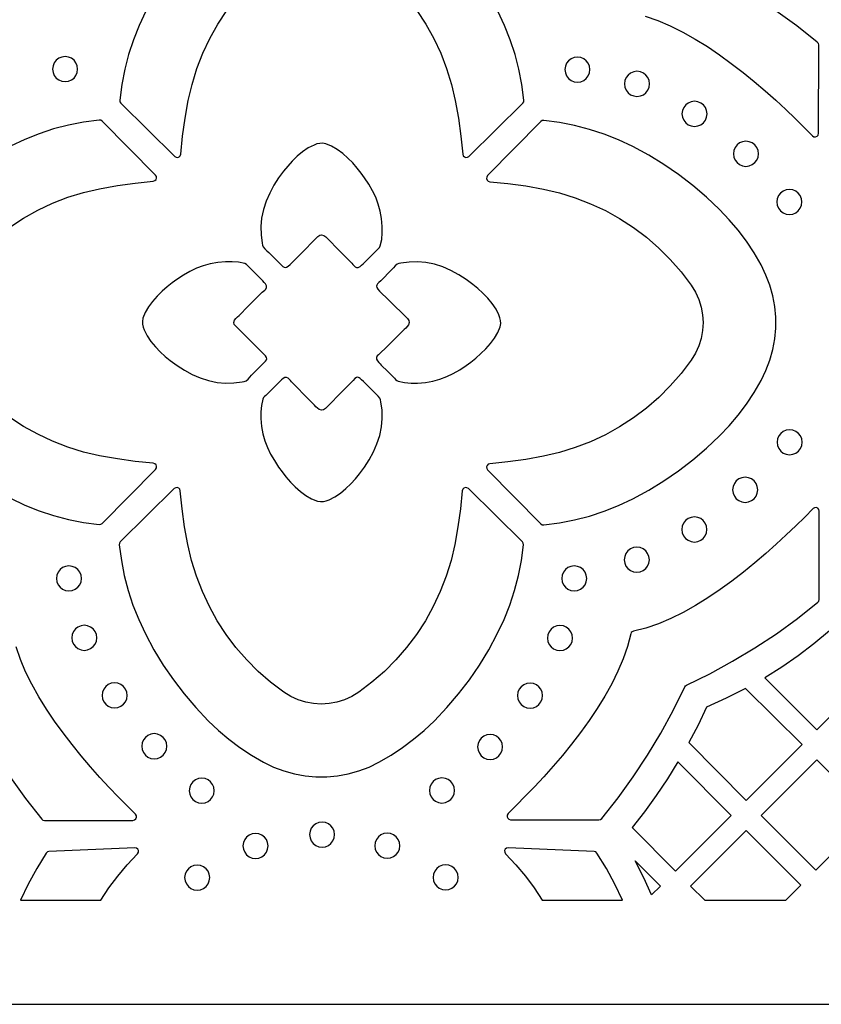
# Model space of a CAD drawing. Header units: millimetres. Extents: x -1176 to 822, y -1617 to -119.
# Tile 61 of 119: x 111 to 219, y -1617 to -1485. Entities that reach past the tile are written whole.
import ezdxf

# ---------------------------------------------------------------- set-up
doc = ezdxf.new("R2010")
doc.units = ezdxf.units.MM
doc.layers.add('pattern', color=5, linetype='Continuous', true_color=0x0000ff)

msp = doc.modelspace()

# ---------------------------------------------------------------- linework, layer by layer
at = {"layer": 'pattern'}
for points in [[(-1176, -1616.8), (822, -1616.8), (822, -118.96), (-1176, -118.96)], [(115.83, -1491.16), (115.89, -1491.6), (116.06, -1492.01), (116.32, -1492.35), (116.67, -1492.61), (117.07, -1492.78), (117.52, -1492.84), (117.96, -1492.78), (118.37, -1492.61), (118.71, -1492.35), (118.97, -1492.01), (119.14, -1491.6), (119.2, -1491.16), (119.14, -1490.71), (118.97, -1490.3), (118.71, -1489.96), (118.37, -1489.7), (117.96, -1489.53), (117.52, -1489.47), (117.07, -1489.53), (116.67, -1489.7), (116.32, -1489.96), (116.06, -1490.3), (115.89, -1490.71)], [(184.69, -1491.22), (184.75, -1491.67), (184.92, -1492.07), (185.18, -1492.42), (185.52, -1492.68), (185.93, -1492.85), (186.38, -1492.91), (186.82, -1492.85), (187.22, -1492.68), (187.57, -1492.42), (187.83, -1492.07), (188, -1491.67), (188.06, -1491.22), (188, -1490.77), (187.83, -1490.37), (187.57, -1490.03), (187.22, -1489.77), (186.82, -1489.6), (186.38, -1489.54), (185.93, -1489.6), (185.52, -1489.77), (185.18, -1490.03), (184.92, -1490.37), (184.75, -1490.77)], [(192.7, -1493.14), (192.76, -1493.59), (192.93, -1493.99), (193.19, -1494.33), (193.53, -1494.59), (193.94, -1494.76), (194.38, -1494.82), (194.83, -1494.76), (195.24, -1494.59), (195.58, -1494.33), (195.84, -1493.99), (196.01, -1493.59), (196.07, -1493.14), (196.01, -1492.69), (195.84, -1492.29), (195.58, -1491.95), (195.24, -1491.68), (194.83, -1491.51), (194.38, -1491.45), (193.94, -1491.51), (193.53, -1491.68), (193.19, -1491.95), (192.93, -1492.29), (192.76, -1492.69)], [(200.43, -1497.16), (200.49, -1497.61), (200.66, -1498.02), (200.93, -1498.36), (201.27, -1498.62), (201.67, -1498.79), (202.12, -1498.85), (202.57, -1498.79), (202.97, -1498.62), (203.31, -1498.36), (203.57, -1498.02), (203.74, -1497.61), (203.8, -1497.16), (203.74, -1496.72), (203.57, -1496.31), (203.31, -1495.97), (202.97, -1495.71), (202.57, -1495.54), (202.12, -1495.48), (201.67, -1495.54), (201.27, -1495.71), (200.93, -1495.97), (200.66, -1496.31), (200.49, -1496.72)], [(205.49, -1510.03), (203.72, -1508.35), (201.89, -1506.78), (199.98, -1505.33), (198.01, -1503.98), (195.95, -1502.73), (193.8, -1501.57), (191.88, -1500.67), (189.95, -1499.9), (188, -1499.25), (186, -1498.73), (183.96, -1498.34), (181.86, -1498.06), (181.65, -1498.08), (181.47, -1498.2), (174.29, -1505.46), (174.18, -1505.65), (174.16, -1505.86), (174.23, -1506.06), (174.38, -1506.21), (174.6, -1506.28), (177.02, -1506.52), (179.42, -1506.85), (181.81, -1507.28), (183.98, -1507.79), (186.09, -1508.45), (188.14, -1509.24), (190.13, -1510.17), (192.05, -1511.24), (193.89, -1512.44), (195.64, -1513.75), (197.3, -1515.19), (198.86, -1516.75), (200.32, -1518.41), (201.66, -1520.18), (202.24, -1521.12), (202.69, -1522.1), (203.01, -1523.12), (203.2, -1524.17), (203.26, -1525.22), (203.2, -1526.28), (203.01, -1527.33), (202.69, -1528.35), (202.24, -1529.33), (201.66, -1530.26), (200.32, -1532.04), (198.86, -1533.7), (197.3, -1535.26), (195.64, -1536.69), (193.89, -1538.01), (192.05, -1539.21), (190.13, -1540.27), (188.14, -1541.21), (186.09, -1542), (183.98, -1542.66), (181.81, -1543.17), (179.42, -1543.59), (177.02, -1543.93), (174.6, -1544.17), (174.38, -1544.24), (174.23, -1544.39), (174.16, -1544.59), (174.18, -1544.8), (174.29, -1544.99), (181.47, -1552.25), (181.65, -1552.37), (181.86, -1552.39), (183.96, -1552.11), (186, -1551.71), (188, -1551.2), (189.95, -1550.55), (191.88, -1549.78), (193.8, -1548.88), (195.95, -1547.72), (198.01, -1546.47), (199.98, -1545.12), (201.89, -1543.66), (203.72, -1542.1), (205.49, -1540.42), (206.79, -1539.06), (207.99, -1537.64), (209.1, -1536.16), (210.12, -1534.6), (211.07, -1532.98), (211.72, -1531.63), (212.24, -1530.25), (212.63, -1528.84), (212.89, -1527.4), (213.02, -1525.95), (213.02, -1524.5), (212.89, -1523.05), (212.63, -1521.61), (212.24, -1520.2), (211.72, -1518.82), (211.07, -1517.47), (210.12, -1515.85), (209.1, -1514.29), (207.99, -1512.81), (206.79, -1511.39)], [(151.47, -1513.65), (151.73, -1513.46), (151.99, -1513.42), (152.29, -1513.51), (152.54, -1513.67), (152.74, -1513.88), (152.94, -1514.1), (154.18, -1515.35), (155.41, -1516.6), (156.04, -1517.23), (156.18, -1517.39), (156.32, -1517.56), (156.48, -1517.7), (156.69, -1517.81), (156.92, -1517.8), (157.15, -1517.68), (157.37, -1517.5), (157.56, -1517.31), (157.69, -1517.16), (158.59, -1516.27), (159.48, -1515.38), (159.64, -1515.25), (159.78, -1515.1), (159.88, -1514.91), (160.07, -1514.04), (160.15, -1513.17), (160.14, -1512.29), (160.06, -1511.23), (159.88, -1510.24), (159.61, -1509.29), (159.26, -1508.38), (158.83, -1507.5), (158.33, -1506.62), (157.76, -1505.76), (157.3, -1505.12), (156.76, -1504.44), (156.17, -1503.76), (155.52, -1503.1), (154.82, -1502.49), (154.09, -1501.95), (153.33, -1501.5), (152.54, -1501.19), (152.13, -1501.11), (151.74, -1501.13), (151.36, -1501.21), (150.97, -1501.35), (150.18, -1501.75), (149.42, -1502.26), (148.71, -1502.86), (148.04, -1503.51), (147.43, -1504.19), (146.88, -1504.85), (146.2, -1505.77), (145.57, -1506.76), (145.01, -1507.8), (144.53, -1508.89), (144.17, -1510.01), (143.93, -1511.16), (143.83, -1512.28), (143.86, -1513.41), (144.01, -1514.53), (144.05, -1514.79), (144.15, -1515.04), (144.38, -1515.31), (144.63, -1515.55), (144.89, -1515.78), (146.37, -1517.25), (146.59, -1517.48), (146.78, -1517.66), (146.95, -1517.78), (147.11, -1517.82), (147.29, -1517.78), (147.5, -1517.65), (147.76, -1517.41), (149, -1516.16)], [(207.34, -1502.53), (207.4, -1502.98), (207.57, -1503.38), (207.84, -1503.72), (208.18, -1503.99), (208.58, -1504.16), (209.03, -1504.22), (209.47, -1504.16), (209.88, -1503.99), (210.22, -1503.72), (210.48, -1503.38), (210.65, -1502.98), (210.71, -1502.53), (210.65, -1502.08), (210.48, -1501.68), (210.22, -1501.34), (209.88, -1501.08), (209.47, -1500.91), (209.03, -1500.85), (208.58, -1500.91), (208.18, -1501.08), (207.84, -1501.34), (207.57, -1501.68), (207.4, -1502.08)], [(213.18, -1509), (213.24, -1509.45), (213.41, -1509.85), (213.68, -1510.2), (214.02, -1510.46), (214.42, -1510.63), (214.87, -1510.69), (215.32, -1510.63), (215.72, -1510.46), (216.06, -1510.2), (216.32, -1509.85), (216.49, -1509.45), (216.55, -1509), (216.49, -1508.56), (216.32, -1508.15), (216.06, -1507.81), (215.72, -1507.55), (215.32, -1507.38), (214.87, -1507.32), (214.42, -1507.38), (214.02, -1507.55), (213.68, -1507.81), (213.41, -1508.15), (213.24, -1508.56)], [(140.44, -1525.7), (140.25, -1525.45), (140.21, -1525.19), (140.3, -1524.89), (140.46, -1524.64), (140.67, -1524.44), (140.89, -1524.24), (142.14, -1523), (143.39, -1521.76), (144.02, -1521.14), (144.18, -1521), (144.35, -1520.86), (144.49, -1520.7), (144.6, -1520.49), (144.59, -1520.25), (144.47, -1520.02), (144.29, -1519.81), (144.1, -1519.62), (143.95, -1519.48), (143.06, -1518.59), (142.17, -1517.69), (142.03, -1517.54), (141.89, -1517.4), (141.69, -1517.29), (140.83, -1517.11), (139.96, -1517.03), (139.08, -1517.03), (138.02, -1517.12), (137.03, -1517.3), (136.08, -1517.57), (135.17, -1517.92), (134.28, -1518.35), (133.41, -1518.85), (132.55, -1519.42), (131.91, -1519.88), (131.23, -1520.41), (130.55, -1521.01), (129.89, -1521.66), (129.28, -1522.36), (128.73, -1523.09), (128.29, -1523.85), (127.98, -1524.63), (127.9, -1525.05), (127.92, -1525.44), (128, -1525.82), (128.14, -1526.2), (128.54, -1526.99), (129.05, -1527.75), (129.65, -1528.47), (130.3, -1529.14), (130.98, -1529.75), (131.64, -1530.29), (132.56, -1530.98), (133.55, -1531.61), (134.59, -1532.17), (135.68, -1532.64), (136.8, -1533.01), (137.95, -1533.25), (139.07, -1533.35), (140.2, -1533.32), (141.32, -1533.17), (141.58, -1533.12), (141.83, -1533.02), (142.1, -1532.8), (142.33, -1532.54), (142.57, -1532.29), (144.04, -1530.81), (144.27, -1530.58), (144.45, -1530.4), (144.57, -1530.23), (144.61, -1530.07), (144.57, -1529.89), (144.44, -1529.68), (144.2, -1529.42), (142.95, -1528.18)], [(163.53, -1524.68), (163.71, -1524.94), (163.76, -1525.2), (163.67, -1525.5), (163.5, -1525.75), (163.29, -1525.95), (163.08, -1526.15), (161.83, -1527.39), (160.57, -1528.63), (159.95, -1529.25), (159.78, -1529.39), (159.62, -1529.53), (159.47, -1529.69), (159.37, -1529.9), (159.38, -1530.13), (159.5, -1530.37), (159.68, -1530.58), (159.87, -1530.77), (160.01, -1530.91), (160.9, -1531.8), (161.79, -1532.69), (161.93, -1532.85), (162.08, -1532.99), (162.27, -1533.09), (163.14, -1533.28), (164.01, -1533.36), (164.89, -1533.35), (165.94, -1533.27), (166.94, -1533.09), (167.89, -1532.82), (168.8, -1532.47), (169.68, -1532.04), (170.55, -1531.54), (171.42, -1530.97), (172.06, -1530.51), (172.73, -1529.98), (173.41, -1529.38), (174.08, -1528.73), (174.69, -1528.03), (175.23, -1527.3), (175.67, -1526.54), (175.98, -1525.76), (176.06, -1525.34), (176.05, -1524.95), (175.96, -1524.57), (175.82, -1524.19), (175.43, -1523.39), (174.91, -1522.63), (174.31, -1521.92), (173.66, -1521.25), (172.99, -1520.64), (172.33, -1520.1), (171.4, -1519.41), (170.42, -1518.78), (169.37, -1518.22), (168.28, -1517.74), (167.16, -1517.38), (166.02, -1517.14), (164.89, -1517.04), (163.77, -1517.07), (162.65, -1517.22), (162.39, -1517.26), (162.13, -1517.36), (161.87, -1517.59), (161.63, -1517.84), (161.4, -1518.1), (159.93, -1519.58), (159.7, -1519.81), (159.52, -1519.99), (159.4, -1520.16), (159.35, -1520.32), (159.39, -1520.5), (159.53, -1520.71), (159.77, -1520.97), (161.02, -1522.21)], [(152.49, -1536.74), (152.24, -1536.92), (151.98, -1536.97), (151.68, -1536.88), (151.43, -1536.71), (151.22, -1536.51), (151.03, -1536.29), (149.79, -1535.04), (148.55, -1533.78), (147.93, -1533.16), (147.79, -1532.99), (147.65, -1532.83), (147.49, -1532.68), (147.27, -1532.58), (147.04, -1532.59), (146.81, -1532.71), (146.59, -1532.89), (146.41, -1533.08), (146.27, -1533.23), (145.38, -1534.11), (144.48, -1535), (144.33, -1535.14), (144.18, -1535.29), (144.08, -1535.48), (143.9, -1536.35), (143.82, -1537.22), (143.82, -1538.1), (143.91, -1539.16), (144.09, -1540.15), (144.35, -1541.1), (144.71, -1542.01), (145.13, -1542.89), (145.64, -1543.76), (146.2, -1544.63), (146.67, -1545.27), (147.2, -1545.94), (147.8, -1546.63), (148.45, -1547.29), (149.14, -1547.9), (149.88, -1548.44), (150.64, -1548.88), (151.42, -1549.2), (151.84, -1549.27), (152.23, -1549.26), (152.6, -1549.17), (152.99, -1549.03), (153.78, -1548.64), (154.54, -1548.12), (155.26, -1547.52), (155.93, -1546.87), (156.54, -1546.2), (157.08, -1545.54), (157.76, -1544.62), (158.4, -1543.63), (158.96, -1542.58), (159.43, -1541.49), (159.8, -1540.37), (160.04, -1539.23), (160.14, -1538.1), (160.11, -1536.98), (159.96, -1535.86), (159.91, -1535.6), (159.81, -1535.35), (159.59, -1535.08), (159.33, -1534.84), (159.08, -1534.61), (157.6, -1533.14), (157.37, -1532.91), (157.18, -1532.73), (157.02, -1532.61), (156.86, -1532.56), (156.68, -1532.6), (156.47, -1532.74), (156.21, -1532.98), (154.97, -1534.23)], [(213.21, -1541.29), (213.27, -1541.74), (213.44, -1542.14), (213.7, -1542.48), (214.04, -1542.75), (214.44, -1542.91), (214.89, -1542.97), (215.34, -1542.91), (215.74, -1542.75), (216.08, -1542.48), (216.35, -1542.14), (216.52, -1541.74), (216.58, -1541.29), (216.52, -1540.84), (216.35, -1540.44), (216.08, -1540.1), (215.74, -1539.83), (215.34, -1539.66), (214.89, -1539.6), (214.44, -1539.66), (214.04, -1539.83), (213.7, -1540.1), (213.44, -1540.44), (213.27, -1540.84)], [(207.24, -1547.68), (207.3, -1548.12), (207.47, -1548.53), (207.73, -1548.87), (208.07, -1549.13), (208.48, -1549.3), (208.93, -1549.36), (209.37, -1549.3), (209.77, -1549.13), (210.11, -1548.87), (210.38, -1548.53), (210.55, -1548.12), (210.61, -1547.68), (210.55, -1547.23), (210.38, -1546.82), (210.11, -1546.48), (209.77, -1546.22), (209.37, -1546.05), (208.93, -1545.99), (208.48, -1546.05), (208.07, -1546.22), (207.73, -1546.48), (207.47, -1546.82), (207.3, -1547.23)], [(175.6, -1567.01), (176.51, -1565.09), (177.28, -1563.16), (177.92, -1561.21), (178.44, -1559.21), (178.84, -1557.17), (179.12, -1555.07), (179.1, -1554.86), (178.97, -1554.68), (171.72, -1547.51), (171.52, -1547.39), (171.31, -1547.37), (171.12, -1547.45), (170.97, -1547.6), (170.9, -1547.81), (170.66, -1550.23), (170.32, -1552.63), (169.9, -1555.02), (169.39, -1557.19), (168.73, -1559.3), (167.94, -1561.35), (167, -1563.34), (165.94, -1565.26), (164.74, -1567.1), (163.42, -1568.85), (161.98, -1570.51), (160.43, -1572.07), (158.76, -1573.53), (156.99, -1574.88), (156.06, -1575.45), (155.07, -1575.9), (154.05, -1576.22), (153.01, -1576.41), (151.95, -1576.47), (150.9, -1576.41), (149.85, -1576.22), (148.83, -1575.9), (147.85, -1575.45), (146.91, -1574.88), (145.14, -1573.53), (143.47, -1572.07), (141.92, -1570.51), (140.48, -1568.85), (139.16, -1567.1), (137.97, -1565.26), (136.9, -1563.34), (135.97, -1561.35), (135.17, -1559.3), (134.52, -1557.19), (134.01, -1555.02), (133.58, -1552.63), (133.25, -1550.23), (133, -1547.81), (132.93, -1547.6), (132.78, -1547.45), (132.59, -1547.37), (132.38, -1547.39), (132.19, -1547.51), (124.93, -1554.68), (124.81, -1554.86), (124.79, -1555.07), (125.07, -1557.17), (125.46, -1559.21), (125.98, -1561.21), (126.62, -1563.16), (127.4, -1565.09), (128.3, -1567.01), (129.46, -1569.16), (130.71, -1571.22), (132.06, -1573.2), (133.51, -1575.1), (135.07, -1576.93), (136.75, -1578.7), (138.12, -1580), (139.54, -1581.2), (141.02, -1582.31), (142.57, -1583.33), (144.2, -1584.28), (145.54, -1584.93), (146.93, -1585.45), (148.34, -1585.84), (149.78, -1586.1), (151.22, -1586.23), (152.68, -1586.23), (154.13, -1586.1), (155.56, -1585.84), (156.98, -1585.45), (158.36, -1584.93), (159.7, -1584.28), (161.33, -1583.33), (162.88, -1582.31), (164.36, -1581.2), (165.79, -1580), (167.15, -1578.7), (168.83, -1576.93), (170.39, -1575.1), (171.85, -1573.2), (173.2, -1571.22), (174.45, -1569.16)], [(189.27, -1592.01), (189.48, -1591.97), (189.65, -1591.83), (191.83, -1589.07), (193.87, -1586.25), (195.78, -1583.35), (197.57, -1580.38), (199.24, -1577.32), (200.79, -1574.16), (200.88, -1574.02), (201.02, -1573.93), (204.18, -1572.38), (207.24, -1570.71), (210.22, -1568.93), (213.11, -1567.01), (215.94, -1564.97), (218.7, -1562.79), (218.83, -1562.63), (218.88, -1562.42), (218.88, -1550.54), (218.82, -1550.31), (218.67, -1550.15), (218.47, -1550.07), (218.25, -1550.08), (218.05, -1550.21), (216.93, -1551.34), (215.73, -1552.52), (214.45, -1553.74), (213.1, -1554.99), (211.69, -1556.25), (210.22, -1557.5), (208.7, -1558.73), (207.14, -1559.94), (205.54, -1561.09), (203.91, -1562.19), (202.26, -1563.21), (200.6, -1564.14), (198.92, -1564.96), (197.25, -1565.67), (195.57, -1566.25), (193.91, -1566.68), (193.73, -1566.75), (193.61, -1566.87), (193.54, -1567.05), (193.11, -1568.71), (192.53, -1570.38), (191.82, -1572.06), (191, -1573.73), (190.07, -1575.4), (189.04, -1577.05), (187.95, -1578.68), (186.79, -1580.28), (185.59, -1581.84), (184.35, -1583.36), (183.1, -1584.82), (181.84, -1586.24), (180.6, -1587.58), (179.37, -1588.86), (178.19, -1590.06), (177.06, -1591.18), (176.94, -1591.38), (176.92, -1591.6), (177, -1591.8), (177.17, -1591.95), (177.4, -1592.01)], [(200.4, -1553), (200.46, -1553.45), (200.63, -1553.85), (200.9, -1554.2), (201.24, -1554.46), (201.64, -1554.63), (202.09, -1554.69), (202.54, -1554.63), (202.94, -1554.46), (203.28, -1554.2), (203.54, -1553.85), (203.71, -1553.45), (203.77, -1553), (203.71, -1552.56), (203.54, -1552.15), (203.28, -1551.81), (202.94, -1551.55), (202.54, -1551.38), (202.09, -1551.32), (201.64, -1551.38), (201.24, -1551.55), (200.9, -1551.81), (200.63, -1552.15), (200.46, -1552.56)], [(192.67, -1557.08), (192.73, -1557.53), (192.9, -1557.93), (193.16, -1558.27), (193.5, -1558.53), (193.91, -1558.7), (194.36, -1558.76), (194.8, -1558.7), (195.21, -1558.53), (195.55, -1558.27), (195.81, -1557.93), (195.98, -1557.53), (196.04, -1557.08), (195.98, -1556.63), (195.81, -1556.23), (195.55, -1555.89), (195.21, -1555.62), (194.8, -1555.45), (194.36, -1555.39), (193.91, -1555.45), (193.5, -1555.62), (193.16, -1555.89), (192.9, -1556.23), (192.73, -1556.63)], [(116.34, -1559.58), (116.4, -1560.03), (116.57, -1560.43), (116.83, -1560.77), (117.17, -1561.04), (117.57, -1561.21), (118.02, -1561.27), (118.47, -1561.21), (118.87, -1561.04), (119.21, -1560.77), (119.48, -1560.43), (119.65, -1560.03), (119.71, -1559.58), (119.65, -1559.13), (119.48, -1558.73), (119.21, -1558.39), (118.87, -1558.13), (118.47, -1557.96), (118.02, -1557.9), (117.57, -1557.96), (117.17, -1558.13), (116.83, -1558.39), (116.57, -1558.73), (116.4, -1559.13)], [(184.26, -1559.58), (184.32, -1560.03), (184.49, -1560.43), (184.76, -1560.77), (185.1, -1561.04), (185.5, -1561.21), (185.95, -1561.27), (186.4, -1561.21), (186.8, -1561.04), (187.14, -1560.77), (187.4, -1560.43), (187.57, -1560.03), (187.63, -1559.58), (187.57, -1559.13), (187.4, -1558.73), (187.14, -1558.39), (186.8, -1558.13), (186.4, -1557.96), (185.95, -1557.9), (185.5, -1557.96), (185.1, -1558.13), (184.76, -1558.39), (184.49, -1558.73), (184.32, -1559.13)], [(118.41, -1567.56), (118.47, -1568.01), (118.64, -1568.41), (118.9, -1568.75), (119.24, -1569.02), (119.65, -1569.19), (120.09, -1569.25), (120.54, -1569.19), (120.94, -1569.02), (121.28, -1568.75), (121.55, -1568.41), (121.72, -1568.01), (121.78, -1567.56), (121.72, -1567.11), (121.55, -1566.71), (121.28, -1566.37), (120.94, -1566.11), (120.54, -1565.94), (120.09, -1565.88), (119.65, -1565.94), (119.24, -1566.11), (118.9, -1566.37), (118.64, -1566.71), (118.47, -1567.11)], [(182.35, -1567.59), (182.41, -1568.04), (182.58, -1568.44), (182.84, -1568.78), (183.18, -1569.05), (183.59, -1569.22), (184.03, -1569.28), (184.48, -1569.22), (184.88, -1569.05), (185.22, -1568.78), (185.49, -1568.44), (185.66, -1568.04), (185.72, -1567.59), (185.66, -1567.14), (185.49, -1566.74), (185.22, -1566.4), (184.88, -1566.14), (184.48, -1565.97), (184.03, -1565.91), (183.59, -1565.97), (183.18, -1566.14), (182.84, -1566.4), (182.58, -1566.74), (182.41, -1567.14)], [(211.55, -1572.92), (218.55, -1579.91), (226.02, -1572.44), (220.24, -1566.64), (218.16, -1568.36), (216.03, -1569.97), (213.83, -1571.49)], [(122.48, -1575.3), (122.54, -1575.74), (122.71, -1576.15), (122.98, -1576.49), (123.32, -1576.75), (123.72, -1576.92), (124.17, -1576.98), (124.62, -1576.92), (125.02, -1576.75), (125.36, -1576.49), (125.62, -1576.15), (125.79, -1575.74), (125.85, -1575.3), (125.79, -1574.85), (125.62, -1574.44), (125.36, -1574.1), (125.02, -1573.84), (124.62, -1573.67), (124.17, -1573.61), (123.72, -1573.67), (123.32, -1573.84), (122.98, -1574.1), (122.71, -1574.44), (122.54, -1574.85)], [(178.32, -1575.33), (178.38, -1575.77), (178.55, -1576.18), (178.82, -1576.52), (179.16, -1576.78), (179.56, -1576.95), (180.01, -1577.01), (180.45, -1576.95), (180.86, -1576.78), (181.2, -1576.52), (181.46, -1576.18), (181.63, -1575.77), (181.69, -1575.33), (181.63, -1574.88), (181.46, -1574.48), (181.2, -1574.13), (180.86, -1573.87), (180.45, -1573.7), (180.01, -1573.64), (179.56, -1573.7), (179.16, -1573.87), (178.82, -1574.13), (178.55, -1574.48), (178.38, -1574.88)], [(201.36, -1581.65), (209.05, -1589.41), (216.56, -1581.9), (208.97, -1574.38), (206.38, -1575.68), (203.74, -1576.86), (202.59, -1579.28)], [(127.81, -1582.13), (127.87, -1582.58), (128.04, -1582.98), (128.3, -1583.32), (128.65, -1583.59), (129.05, -1583.76), (129.5, -1583.82), (129.94, -1583.76), (130.35, -1583.59), (130.69, -1583.32), (130.95, -1582.98), (131.12, -1582.58), (131.18, -1582.13), (131.12, -1581.68), (130.95, -1581.28), (130.69, -1580.94), (130.35, -1580.67), (129.94, -1580.5), (129.5, -1580.44), (129.05, -1580.5), (128.65, -1580.67), (128.3, -1580.94), (128.04, -1581.28), (127.87, -1581.68)], [(172.96, -1582.23), (173.02, -1582.68), (173.19, -1583.08), (173.45, -1583.43), (173.79, -1583.69), (174.19, -1583.86), (174.64, -1583.92), (175.09, -1583.86), (175.49, -1583.69), (175.83, -1583.43), (176.09, -1583.08), (176.26, -1582.68), (176.32, -1582.23), (176.26, -1581.78), (176.09, -1581.38), (175.83, -1581.04), (175.49, -1580.78), (175.09, -1580.61), (174.64, -1580.55), (174.19, -1580.61), (173.79, -1580.78), (173.45, -1581.04), (173.19, -1581.38), (173.02, -1581.78)], [(199.89, -1584.23), (198.47, -1586.52), (196.98, -1588.75), (195.4, -1590.93), (193.74, -1593.05), (199.54, -1598.91), (207.02, -1591.43)], [(225.87, -1591.29), (218.54, -1583.96), (211.07, -1591.44), (218.43, -1598.8)], [(134.2, -1588.1), (134.26, -1588.55), (134.43, -1588.95), (134.69, -1589.29), (135.03, -1589.55), (135.44, -1589.72), (135.88, -1589.78), (136.33, -1589.72), (136.73, -1589.55), (137.07, -1589.29), (137.34, -1588.95), (137.51, -1588.55), (137.57, -1588.1), (137.51, -1587.65), (137.34, -1587.25), (137.07, -1586.91), (136.73, -1586.64), (136.33, -1586.47), (135.88, -1586.41), (135.44, -1586.47), (135.03, -1586.64), (134.69, -1586.91), (134.43, -1587.25), (134.26, -1587.65)], [(166.48, -1588.07), (166.54, -1588.52), (166.71, -1588.93), (166.98, -1589.27), (167.32, -1589.53), (167.72, -1589.7), (168.17, -1589.76), (168.62, -1589.7), (169.02, -1589.53), (169.36, -1589.27), (169.62, -1588.93), (169.79, -1588.52), (169.85, -1588.07), (169.79, -1587.63), (169.62, -1587.22), (169.36, -1586.88), (169.02, -1586.62), (168.62, -1586.45), (168.17, -1586.39), (167.72, -1586.45), (167.32, -1586.62), (166.98, -1586.88), (166.71, -1587.22), (166.54, -1587.63)], [(150.37, -1594), (150.43, -1594.45), (150.6, -1594.85), (150.86, -1595.19), (151.21, -1595.46), (151.61, -1595.63), (152.06, -1595.69), (152.5, -1595.63), (152.91, -1595.46), (153.25, -1595.19), (153.51, -1594.85), (153.68, -1594.45), (153.74, -1594), (153.68, -1593.55), (153.51, -1593.15), (153.25, -1592.81), (152.91, -1592.55), (152.5, -1592.38), (152.06, -1592.32), (151.61, -1592.38), (151.21, -1592.55), (150.86, -1592.81), (150.6, -1593.15), (150.43, -1593.55)], [(141.42, -1595.52), (141.48, -1595.97), (141.65, -1596.37), (141.91, -1596.71), (142.26, -1596.98), (142.66, -1597.15), (143.11, -1597.21), (143.55, -1597.15), (143.96, -1596.98), (144.3, -1596.71), (144.56, -1596.37), (144.73, -1595.97), (144.79, -1595.52), (144.73, -1595.07), (144.56, -1594.67), (144.3, -1594.33), (143.96, -1594.07), (143.55, -1593.9), (143.11, -1593.84), (142.66, -1593.9), (142.26, -1594.07), (141.91, -1594.33), (141.65, -1594.67), (141.48, -1595.07)], [(159.13, -1595.5), (159.19, -1595.95), (159.36, -1596.35), (159.62, -1596.69), (159.96, -1596.96), (160.36, -1597.12), (160.81, -1597.18), (161.26, -1597.12), (161.66, -1596.96), (162, -1596.69), (162.27, -1596.35), (162.44, -1595.95), (162.5, -1595.5), (162.44, -1595.05), (162.27, -1594.65), (162, -1594.31), (161.66, -1594.04), (161.26, -1593.87), (160.81, -1593.81), (160.36, -1593.87), (159.96, -1594.04), (159.62, -1594.31), (159.36, -1594.65), (159.19, -1595.05)], [(203.48, -1602.8), (214.4, -1602.8), (216.4, -1600.81), (209.04, -1593.46), (201.59, -1600.91)], [(122.33, -1602.8), (123.41, -1601.17), (124.59, -1599.59), (125.87, -1598.06), (127.25, -1596.59), (127.37, -1596.38), (127.38, -1596.16), (127.29, -1595.96), (127.12, -1595.82), (126.88, -1595.77), (115.34, -1596.29), (115.13, -1596.34), (114.97, -1596.5), (113.7, -1598.55), (112.55, -1600.65), (111.52, -1602.8)], [(192.45, -1602.8), (191.42, -1600.65), (190.27, -1598.55), (189, -1596.5), (188.84, -1596.34), (188.62, -1596.28), (177.08, -1595.77), (176.85, -1595.82), (176.68, -1595.96), (176.59, -1596.16), (176.6, -1596.38), (176.72, -1596.59), (178.1, -1598.06), (179.38, -1599.58), (180.56, -1601.17), (181.64, -1602.8)], [(194.12, -1597.53), (197.52, -1600.93), (196.34, -1602.11), (195.29, -1599.79)], [(133.58, -1599.78), (133.64, -1600.23), (133.82, -1600.63), (134.08, -1600.98), (134.42, -1601.24), (134.82, -1601.41), (135.27, -1601.47), (135.72, -1601.41), (136.12, -1601.24), (136.46, -1600.98), (136.72, -1600.63), (136.89, -1600.23), (136.95, -1599.78), (136.89, -1599.34), (136.72, -1598.93), (136.46, -1598.59), (136.12, -1598.33), (135.72, -1598.16), (135.27, -1598.1), (134.82, -1598.16), (134.42, -1598.33), (134.08, -1598.59), (133.82, -1598.93), (133.64, -1599.34)], [(166.98, -1599.75), (167.04, -1600.2), (167.21, -1600.61), (167.47, -1600.95), (167.81, -1601.21), (168.22, -1601.38), (168.66, -1601.44), (169.11, -1601.38), (169.51, -1601.21), (169.86, -1600.95), (170.12, -1600.61), (170.29, -1600.2), (170.35, -1599.75), (170.29, -1599.31), (170.12, -1598.9), (169.86, -1598.56), (169.51, -1598.3), (169.11, -1598.13), (168.66, -1598.07), (168.22, -1598.13), (167.81, -1598.3), (167.47, -1598.56), (167.21, -1598.9), (167.04, -1599.31)]]:
    msp.add_lwpolyline(points, close=True, dxfattribs=at)
for points in [[(128.36, -1483.38), (127.46, -1485.29), (126.69, -1487.22), (126.04, -1489.18), (125.52, -1491.17), (125.13, -1493.22), (124.85, -1495.32), (124.87, -1495.53), (124.99, -1495.71), (132.25, -1502.88), (132.44, -1503), (132.65, -1503.01), (132.85, -1502.94), (133, -1502.79), (133.07, -1502.58), (133.31, -1500.16), (133.64, -1497.76), (134.07, -1495.37), (134.58, -1493.2), (135.24, -1491.09), (136.03, -1489.03), (136.96, -1487.04), (138.03, -1485.13), (139.23, -1483.29)], [(164.8, -1483.29), (166, -1485.13), (167.06, -1487.04), (168, -1489.03), (168.79, -1491.09), (169.45, -1493.2), (169.96, -1495.37), (170.38, -1497.76), (170.72, -1500.16), (170.96, -1502.58), (171.03, -1502.79), (171.18, -1502.94), (171.37, -1503.01), (171.59, -1503), (171.78, -1502.88), (179.04, -1495.71), (179.16, -1495.53), (179.18, -1495.32), (178.9, -1493.22), (178.5, -1491.17), (177.99, -1489.18), (177.34, -1487.22), (176.57, -1485.29), (175.67, -1483.38)], [(195.5, -1484.06), (197.17, -1484.64), (198.85, -1485.35), (200.52, -1486.18), (202.19, -1487.11), (203.84, -1488.13), (205.47, -1489.23), (207.06, -1490.38), (208.63, -1491.59), (210.14, -1492.82), (211.61, -1494.08), (213.03, -1495.33), (214.37, -1496.58), (215.65, -1497.8), (216.85, -1498.99), (217.97, -1500.12), (218.17, -1500.24), (218.39, -1500.25), (218.59, -1500.17), (218.74, -1500.01), (218.79, -1499.78), (218.8, -1487.9), (218.76, -1487.69), (218.62, -1487.53), (215.86, -1485.35), (213.04, -1483.31)], [(110.08, -1512.37), (111.91, -1511.18), (113.83, -1510.11), (115.82, -1509.18), (117.87, -1508.38), (119.99, -1507.73), (122.15, -1507.22), (124.55, -1506.79), (126.95, -1506.46), (129.36, -1506.21), (129.58, -1506.14), (129.73, -1506), (129.8, -1505.8), (129.79, -1505.59), (129.67, -1505.4), (122.49, -1498.14), (122.32, -1498.02), (122.1, -1498), (120, -1498.28), (117.96, -1498.67), (115.97, -1499.19), (114.01, -1499.84), (112.08, -1500.61), (110.17, -1501.51)], [(110.17, -1548.82), (112.08, -1549.72), (114.01, -1550.49), (115.97, -1551.13), (117.96, -1551.65), (120, -1552.05), (122.1, -1552.33), (122.32, -1552.31), (122.49, -1552.19), (129.67, -1544.93), (129.79, -1544.73), (129.8, -1544.52), (129.73, -1544.33), (129.58, -1544.18), (129.36, -1544.11), (126.95, -1543.87), (124.55, -1543.53), (122.15, -1543.11), (119.99, -1542.6), (117.87, -1541.94), (115.82, -1541.15), (113.83, -1540.21), (111.91, -1539.15), (110.08, -1537.95)], [(110.16, -1586.33), (112.2, -1589.15), (114.38, -1591.91), (114.54, -1592.05), (114.75, -1592.09), (126.63, -1592.09), (126.86, -1592.03), (127.03, -1591.88), (127.11, -1591.68), (127.09, -1591.46), (126.97, -1591.26), (125.84, -1590.14), (124.66, -1588.94), (123.43, -1587.66), (122.19, -1586.32), (120.93, -1584.9), (119.68, -1583.43), (118.44, -1581.91), (117.24, -1580.35), (116.09, -1578.75), (114.99, -1577.13), (113.97, -1575.48), (113.04, -1573.81), (112.21, -1572.13), (111.5, -1570.46), (110.93, -1568.78)]]:
    msp.add_lwpolyline(points, dxfattribs=at)

doc.saveas('drawing.dxf')
